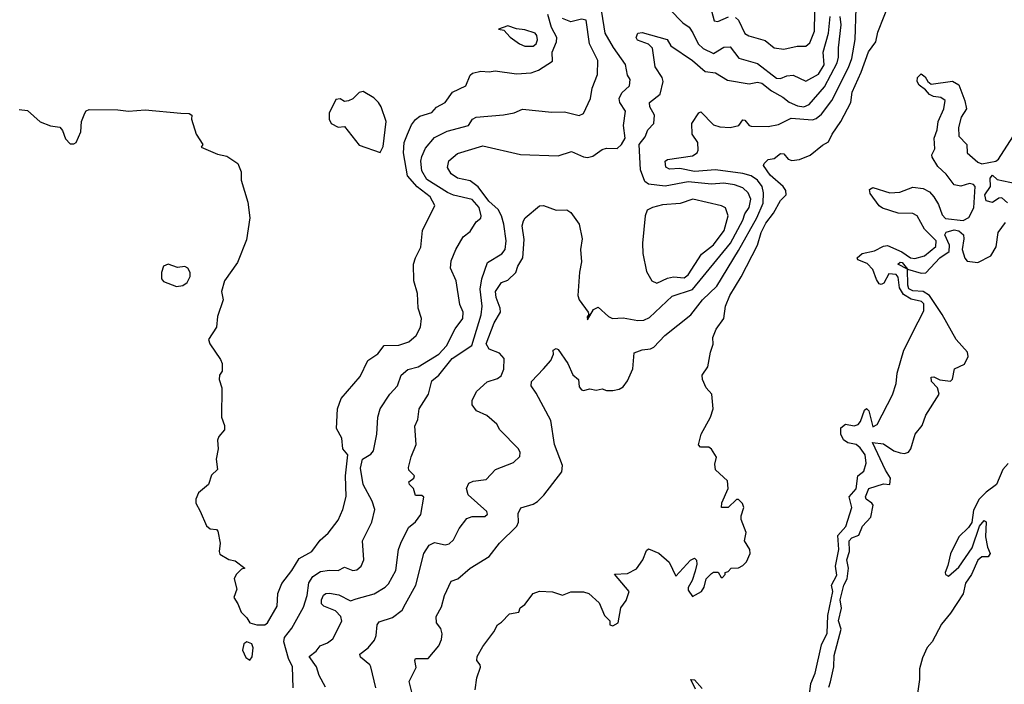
# Model space of a CAD drawing. Extents: x 1966327 to 2147849, y 395140 to 552178.
# Tile 163 of 256: x 2036657 to 2041352, y 488492 to 491660. Entities that reach past the tile are written whole.
import ezdxf

# ---------------------------------------------------------------- set-up
doc = ezdxf.new("R2010")
doc.units = 0

msp = doc.modelspace()

# ---------------------------------------------------------------- linework, layer by layer
at = {"layer": '0CON20XD'}
for points in [[(2038828.1, 488465), (2038837.1, 488522.9), (2038853.9, 488573.9), (2038853.3, 488585), (2038836, 488606), (2038838.5, 488625), (2038865, 488672.2), (2038918.2, 488741.8), (2038934.5, 488775.5), (2038955, 488788), (2038991.7, 488828.3), (2039036.7, 488835), (2039043.8, 488856.2), (2039065, 488872.5), (2039105.9, 488924.1), (2039135, 488936.2), (2039197, 488933), (2039245, 488916.7), (2039285, 488932.5), (2039345, 488933.3), (2039370, 488925), (2039420.7, 488880.7), (2039445, 488820), (2039470, 488795), (2039470, 488775), (2039485, 488770), (2039510, 488785), (2039523, 488857), (2039548.3, 488891.7), (2039563.3, 488935), (2039492.5, 489017.5), (2039555, 489020), (2039598.3, 489041.7), (2039627.5, 489085), (2039645, 489130), (2039655, 489137.5), (2039705, 489116.7), (2039754, 489074), (2039785, 489007.5), (2039855, 489083.8), (2039875, 489092.5), (2039883.6, 489083.6), (2039886.2, 489065), (2039878.3, 489031.7), (2039864, 488986), (2039843.6, 488953.6), (2039845, 488940), (2039865, 488910), (2039907.5, 488935), (2039920, 488955), (2039930.8, 488995), (2039955, 489020), (2039965, 489026.7), (2039987, 489027), (2040001.7, 489001.7), (2040008.3, 489001.7), (2040020, 489015), (2040020, 489025), (2040035, 489030), (2040050, 489045), (2040085, 489047.5), (2040105, 489057.5), (2040122.5, 489075), (2040140, 489115), (2040138.8, 489135), (2040113.3, 489175), (2040121.2, 489215), (2040097, 489277), (2040096.7, 489295), (2040110, 489335), (2040103.6, 489353.6), (2040085, 489372.5), (2040075, 489373.3), (2040035, 489334), (2040003.9, 489333.9), (2040005, 489356.2), (2040035.3, 489424.7), (2040032.5, 489462.5), (2039974, 489514), (2039971.7, 489541.7), (2039978.8, 489575), (2039955, 489612.5), (2039943, 489623), (2039903, 489623), (2039893.3, 489633.3), (2039906, 489685), (2039950.6, 489765), (2039963.8, 489805), (2039956.7, 489875), (2039930, 489905), (2039912, 489945), (2039911.2, 489965), (2039937.5, 490005), (2039950, 490075), (2039963.6, 490113.6), (2039962.5, 490145), (2039977.1, 490185), (2040014.4, 490235), (2040022.7, 490295), (2040043.3, 490345), (2040096.4, 490433.6), (2040174.4, 490585.6), (2040192.7, 490645), (2040215, 490690), (2040251.7, 490738.3), (2040285, 490797.5), (2040311.2, 490825), (2040309.2, 490845), (2040297.1, 490865), (2040235, 490919.3), (2040203.8, 490965), (2040206.7, 490975), (2040225, 490993.3), (2040255, 490997.5), (2040285, 491021.5), (2040299.9, 491019.9), (2040320.9, 490995), (2040338.2, 490988.2), (2040375, 490993.5), (2040426, 491014), (2040485, 491061.5), (2040513.1, 491076.9), (2040531.4, 491115), (2040572.8, 491175), (2040619.5, 491265), (2040626.7, 491315), (2040669.5, 491410.5), (2040703.4, 491506.6), (2040739.7, 491555), (2040748.9, 491601.1), (2040808.9, 491755)], [(2039936.8, 491775), (2039967.5, 491655), (2039985, 491651.2), (2040037, 491673)], [(2038115, 488478.9), (2038085, 488534.3), (2038072.6, 488575), (2038037.8, 488625), (2038070.9, 488649.1), (2038090, 488675), (2038125, 488689.1), (2038150.7, 488709.3), (2038192.7, 488792.7), (2038188.2, 488815), (2038162.5, 488842.5), (2038107.8, 488865), (2038096.8, 488875), (2038095.3, 488895), (2038105, 488916.5), (2038116.2, 488925), (2038135, 488926.8), (2038178, 488918), (2038235, 488890.5), (2038261.4, 488898.6), (2038346.5, 488923.5), (2038398.9, 488955), (2038415, 488971.1), (2038449.7, 489035), (2038462.7, 489135), (2038473.8, 489165), (2038510.7, 489239.3), (2038545, 489266.7), (2038568.9, 489301.1), (2038584.2, 489384.2), (2038575, 489392.5), (2038545, 489391.2), (2038534.5, 489425), (2038515.7, 489445), (2038512.8, 489457.2), (2038536, 489475), (2038539.2, 489485), (2038513.2, 489513.2), (2038510.8, 489525), (2038523.7, 489576.3), (2038547.8, 489635), (2038541.7, 489721.7), (2038555.7, 489754.3), (2038561.8, 489805), (2038606.1, 489875), (2038621.5, 489938.5), (2038655, 489965.2), (2038719.5, 490045), (2038813.5, 490106.5), (2038856.9, 490253.1), (2038862.8, 490295), (2038852.7, 490375), (2038859.8, 490425), (2038887.1, 490502.9), (2038956.3, 490543.7), (2038971.9, 490565), (2038976.4, 490605), (2038965.9, 490685), (2038954.2, 490725), (2038937.6, 490755), (2038894.2, 490795), (2038842.7, 490862.7), (2038805, 490891.7), (2038744, 490904), (2038713.6, 490925), (2038697.3, 490955), (2038703.5, 490986.5), (2038745, 491021.6), (2038865, 491058.2), (2039045, 491016.9), (2039225, 491011.4), (2039288, 491032), (2039345, 491005.9), (2039365, 491003.3), (2039389.9, 491010.1), (2039435, 491041.3), (2039455, 491046.9), (2039505, 491046.7), (2039525.8, 491064.2), (2039544.6, 491095), (2039535.3, 491155), (2039545, 491223.3), (2039518.2, 491265), (2039514.6, 491285), (2039528.5, 491311.5), (2039564.3, 491345), (2039568.1, 491375), (2039555.4, 491395.4), (2039546.2, 491446.2), (2039487.7, 491527.7), (2039448.8, 491595), (2039432.5, 491695)], [(2038526.2, 488455), (2038514.4, 488505), (2038547.9, 488572.1), (2038540.9, 488605), (2038544.3, 488615), (2038605.2, 488614.8), (2038655.5, 488674.5), (2038668.8, 488705), (2038671.9, 488731.9), (2038665, 488758), (2038644.2, 488785), (2038643.3, 488815), (2038668.6, 488861.4), (2038682.7, 488915), (2038715, 488984.2), (2038746, 488994), (2038805.6, 489045), (2038895, 489101.8), (2038944.5, 489165), (2039026.8, 489245), (2039036.1, 489265), (2039034.5, 489305.5), (2039046.5, 489333.5), (2039105, 489350.3), (2039126.2, 489363.8), (2039156.5, 489393.5), (2039241.2, 489505), (2039244.8, 489535), (2039206.2, 489635), (2039189.4, 489749.4), (2039120.2, 489880.2), (2039096, 489915), (2039098, 489935), (2039153.8, 489995), (2039188.8, 490035), (2039202, 490065), (2039200, 490085), (2039215, 490092), (2039225, 490088), (2039270.4, 490020.4), (2039295, 489967.1), (2039320.8, 489945), (2039325, 489910), (2039335, 489895.6), (2039345, 489892.3), (2039375, 489900), (2039405, 489894.3), (2039435, 489900), (2039455, 489892.5), (2039485, 489892), (2039515, 489898), (2039535, 489910), (2039555, 489938), (2039580.6, 489995), (2039587.5, 490072.5), (2039625, 490086.2), (2039665, 490090.7), (2039680.4, 490099.6), (2039732.5, 490155), (2039856.8, 490253.2), (2039912.7, 490325), (2039980.2, 490389.8), (2040085, 490560.4), (2040171.2, 490715), (2040201.4, 490785), (2040203.2, 490835), (2040196.9, 490865), (2040175, 490895.7), (2040145, 490915.8), (2040105, 490927.5), (2039975, 490944.4), (2039875, 490935.9), (2039805, 490951.1), (2039755, 490947.3), (2039737.6, 490957.6), (2039735, 490986.2), (2039746.4, 490993.6), (2039865, 491011.4), (2039887.1, 491025), (2039892.1, 491037.9), (2039890, 491075), (2039863.6, 491115), (2039862.5, 491165), (2039895, 491215.6), (2039905, 491220), (2039965, 491158.5), (2039995, 491149.2), (2040044, 491146), (2040085.1, 491154.9), (2040105, 491182.5), (2040115, 491181.4), (2040134.6, 491155), (2040145, 491151.9), (2040225, 491150.4), (2040275, 491160.8), (2040335, 491190.4), (2040437.4, 491182.6), (2040455, 491189.1), (2040479.7, 491210.3), (2040528.6, 491275), (2040608.3, 491431.7), (2040624.4, 491475), (2040641.1, 491565), (2040645.2, 491715)], [(2039755, 491710.6), (2039818.6, 491645), (2039849.1, 491625), (2039867.1, 491597.1), (2039891.7, 491545), (2039915, 491522.8), (2039965, 491499.1), (2040015, 491529.4), (2040045, 491531.2), (2040086.1, 491476.1), (2040175, 491451.1), (2040265, 491380.6), (2040285, 491380.2), (2040315, 491392.6), (2040345, 491395.3), (2040405, 491367.1), (2040465, 491399.7), (2040492, 491445), (2040488.6, 491505), (2040513.9, 491596.1), (2040520.9, 491675)], [(2040070.6, 491670.6), (2040085, 491658.2), (2040115, 491594), (2040133.2, 491583.2), (2040210.6, 491560.6), (2040255, 491525.6), (2040300.2, 491520.2), (2040364.5, 491534.5), (2040405, 491534.4), (2040425, 491550), (2040446.5, 491605), (2040447.5, 491695)], [(2036655, 491232.5), (2036695, 491226.7), (2036755, 491173.3), (2036803.6, 491153.6), (2036848, 491148), (2036861.7, 491131.7), (2036875, 491092.5), (2036898.3, 491068.3), (2036915, 491067.5), (2036926.1, 491073.9), (2036948.1, 491125), (2036952.2, 491175), (2036967.1, 491215), (2036973.8, 491226.2), (2036987.7, 491232.3), (2037125, 491230.3), (2037176, 491224), (2037255, 491229.5), (2037425.8, 491214.2), (2037465, 491213.3), (2037477.5, 491205), (2037476.7, 491185), (2037498.8, 491115), (2037530, 491065), (2037521.7, 491051.7), (2037599.5, 491019.5), (2037645, 491009.2), (2037696.7, 490975), (2037713.3, 490935), (2037712.5, 490895), (2037745, 490790), (2037754, 490715), (2037738.8, 490611.2), (2037695, 490502.5), (2037634.2, 490415.8), (2037620, 490365), (2037626.7, 490325), (2037600, 490245), (2037596.2, 490195), (2037557.5, 490135), (2037563.3, 490115), (2037615, 490040), (2037621.7, 490021.7), (2037622.5, 489985), (2037610, 489965), (2037608.8, 489945), (2037621.2, 489905), (2037618.8, 489765), (2037633.3, 489725), (2037633.3, 489705), (2037606.4, 489673.6), (2037600, 489655), (2037603.8, 489615), (2037593.8, 489565), (2037600, 489515), (2037571.7, 489488.3), (2037557.5, 489445), (2037510, 489405), (2037497.5, 489375), (2037497.5, 489355), (2037517, 489317), (2037547, 489247), (2037565, 489232.5), (2037595, 489230), (2037601.7, 489221.7), (2037612.5, 489165), (2037607.5, 489125), (2037611.7, 489111.7), (2037655, 489086.7), (2037685, 489080), (2037730, 489045), (2037715, 489040), (2037690, 489015), (2037680, 488995), (2037692.5, 488945), (2037677.5, 488905), (2037697.5, 488875), (2037712.5, 488835), (2037739.4, 488809.4), (2037755, 488784.4), (2037787.5, 488775), (2037826, 488775), (2037838.6, 488785), (2037884.2, 488865), (2037888, 488925), (2037907, 488973), (2037955, 489034), (2037989.2, 489090.8), (2038050, 489125), (2038090.5, 489179.5), (2038128.3, 489211.7), (2038175.5, 489275), (2038197.7, 489325), (2038213.6, 489386.4), (2038210.7, 489485), (2038220.9, 489585), (2038197.9, 489615), (2038193.5, 489665), (2038168.3, 489711.7), (2038172.7, 489805), (2038189.7, 489855), (2038280.8, 489959.2), (2038316.6, 490035), (2038365, 490067.1), (2038395, 490106.5), (2038465, 490109.1), (2038513.1, 490125), (2038547.5, 490155), (2038567.8, 490195), (2038572.5, 490235), (2038556.7, 490285), (2038554.5, 490355), (2038536.2, 490415), (2038535.4, 490495), (2038543.8, 490525), (2038569.6, 490575), (2038577.9, 490655), (2038636.9, 490775), (2038614.7, 490815), (2038552.7, 490862.7), (2038506.8, 490915), (2038486.5, 491025), (2038490.4, 491075), (2038506.2, 491113.8), (2038525, 491158.7), (2038545, 491183.6), (2038565, 491200.8), (2038622.7, 491217.3), (2038645, 491242.5), (2038685.6, 491265), (2038721.4, 491315), (2038784.4, 491345), (2038804.3, 491395), (2038815.4, 491404.6), (2038855, 491414.5), (2038895, 491410.9), (2038924.6, 491415.4), (2039025, 491401.6), (2039095, 491405.9), (2039130.9, 491419.1), (2039197, 491463), (2039195.6, 491505), (2039216, 491554), (2039217.4, 491575), (2039192.5, 491622.5), (2039175.4, 491685)], [(2037960.8, 488475), (2037958.2, 488575), (2037939, 488615), (2037916, 488695), (2037920, 488715), (2037955, 488759.6), (2038010.2, 488859.8), (2038027, 488915), (2038035.8, 488975), (2038055, 489005.5), (2038091.1, 489028.9), (2038135, 489035.9), (2038175, 489034), (2038205, 489049.5), (2038245, 489033.6), (2038265, 489037.5), (2038284.5, 489055), (2038297.5, 489085), (2038290.9, 489175), (2038336.5, 489265), (2038350.4, 489325), (2038338.2, 489365), (2038295.2, 489445), (2038281.9, 489521.9), (2038291.2, 489565), (2038331, 489589), (2038344.6, 489605), (2038359.5, 489685), (2038364, 489765), (2038376.2, 489805), (2038422.5, 489875), (2038458.5, 489915), (2038475.5, 489965), (2038508.2, 489991.8), (2038557.5, 490005), (2038655.9, 490065), (2038691.6, 490105), (2038733.8, 490186.2), (2038770, 490235), (2038771.4, 490265), (2038755, 490302.5), (2038738.1, 490415), (2038711.4, 490475), (2038715, 490510), (2038737.1, 490565), (2038771.4, 490625), (2038805, 490650.8), (2038833.6, 490696.4), (2038856.2, 490713.8), (2038858, 490725), (2038847.3, 490765), (2038815, 490802.7), (2038725, 490824.1), (2038696.5, 490836.5), (2038598.4, 490898.4), (2038575, 490939.4), (2038569.9, 490985), (2038575, 491008.2), (2038592.6, 491047.4), (2038635, 491098.6), (2038695, 491129.2), (2038797.1, 491155), (2038815.6, 491185), (2038834, 491195), (2038963.2, 491206.8), (2039015, 491216.7), (2039055, 491232.9), (2039195, 491218.8), (2039255, 491221.3), (2039325, 491203.8), (2039345, 491212), (2039378.4, 491285), (2039386.6, 491333.4), (2039412, 491398), (2039414.1, 491465), (2039374, 491545), (2039357.5, 491657.5), (2039335, 491661.8), (2039285, 491649.2), (2039245.2, 491665.2)], [(2038354.8, 488475), (2038330.9, 488575), (2038326.4, 488585), (2038282, 488622), (2038278.8, 488635), (2038319.1, 488665), (2038348.2, 488701.8), (2038357.3, 488725), (2038362.2, 488775), (2038370.9, 488789.1), (2038435, 488809.6), (2038480.5, 488845), (2038496, 488875), (2038545.3, 488965), (2038584.7, 489115), (2038609.1, 489155), (2038635, 489167.5), (2038685, 489156.4), (2038705, 489161.5), (2038725, 489180.8), (2038751.8, 489235), (2038788.5, 489281.5), (2038815, 489291.5), (2038875, 489292.5), (2038887.5, 489302.5), (2038884.2, 489315), (2038794.6, 489395), (2038786.9, 489425), (2038798.7, 489451.3), (2038819.1, 489460.9), (2038881.5, 489468.5), (2038926.2, 489515), (2039011.3, 489548.7), (2039041.7, 489578.3), (2039043.6, 489596.4), (2039035.8, 489615), (2038946.7, 489705), (2038931.7, 489731.7), (2038885, 489772.9), (2038835, 489795.6), (2038814.2, 489824.2), (2038814.7, 489845), (2038835, 489887.6), (2038886.6, 489933.4), (2038935, 489949.4), (2038953, 489963), (2038965.6, 489994.4), (2038967.3, 490045), (2038945, 490070), (2038895, 490088.9), (2038880.8, 490115), (2038918.9, 490215), (2038949.1, 490265), (2038948.3, 490285), (2038928.8, 490335), (2038926.4, 490365), (2038955, 490406.9), (2038985, 490418.9), (2039021.9, 490455), (2039031.4, 490485), (2039056.1, 490525), (2039062.6, 490612.6), (2039053.3, 490676.7), (2039059.5, 490700.5), (2039066.7, 490715), (2039135, 490772.5), (2039155, 490773.8), (2039215, 490752.5), (2039265, 490754.2), (2039285, 490740.8), (2039325.3, 490685), (2039339.2, 490615), (2039330.7, 490565), (2039336.1, 490505), (2039325.8, 490455.8), (2039317.5, 490345), (2039325, 490324.3), (2039367.5, 490265), (2039370, 490255), (2039363, 490243), (2039365, 490230), (2039392.3, 490277.7), (2039415, 490290), (2039464.4, 490245), (2039484.2, 490235.8), (2039535, 490239.2), (2039605, 490226.1), (2039632.9, 490227.1), (2039659.2, 490240.8), (2039767.3, 490342.7), (2039865, 490374.5), (2040045.7, 490594.3), (2040105, 490704.6), (2040114.6, 490735), (2040135.5, 490765), (2040142.3, 490805), (2040130.5, 490835), (2040105, 490858.1), (2040065, 490873), (2040015, 490880.9), (2039955, 490875.5), (2039845, 490886.4), (2039735, 490866.3), (2039655.2, 490875.2), (2039638, 490888), (2039616.7, 490945), (2039611.4, 491065), (2039638.6, 491101.4), (2039651.7, 491135), (2039680, 491165), (2039683.1, 491205), (2039661.2, 491245), (2039660, 491265), (2039711.4, 491305), (2039724.8, 491365), (2039720.6, 491385), (2039687.4, 491435), (2039674.9, 491524.9), (2039655, 491543.3), (2039602, 491562), (2039597, 491575), (2039605, 491595.8), (2039625, 491599.2), (2039744.4, 491565), (2039761.4, 491535), (2039865.2, 491465.2), (2039925, 491412.3), (2039975, 491406.2), (2040031.6, 491371.6), (2040135, 491354.2), (2040175, 491362.3), (2040195, 491358.1), (2040241.5, 491321.5), (2040295, 491290.4), (2040326.3, 491266.3), (2040365, 491249), (2040395, 491245.2), (2040421.5, 491255), (2040495, 491340.4), (2040554.4, 491454.4), (2040561.5, 491481.5), (2040560.9, 491525), (2040574.4, 491635.6), (2040568.8, 491675)], [(2039065.7, 491534.3), (2039105, 491534.4), (2039119.4, 491545), (2039126.1, 491563.9), (2039123.5, 491585), (2039115, 491595.9), (2039065, 491611.2), (2039025.7, 491615.7), (2038985, 491631.4), (2038940, 491615), (2038965, 491610), (2038995, 491576.2), (2039040, 491545), (2039065.7, 491534.3)], [(2040417.9, 488405), (2040429.4, 488495), (2040449.6, 488545), (2040479.4, 488680.6), (2040507.2, 488735), (2040510.9, 488819.1), (2040533.5, 488935), (2040527.9, 488965), (2040552.5, 489012.5), (2040546, 489055), (2040562.4, 489135), (2040558.5, 489201.5), (2040596.3, 489243.7), (2040624.8, 489335), (2040611.4, 489385), (2040645.8, 489424.2), (2040653.5, 489485), (2040682.1, 489507.9), (2040693.7, 489546.3), (2040688.6, 489585), (2040665, 489619.8), (2040645, 489635.1), (2040605, 489643.4), (2040585, 489657.9), (2040571.7, 489685), (2040571.5, 489715), (2040595, 489731.4), (2040635, 489723.8), (2040655, 489730.3), (2040666.5, 489745), (2040685, 489799.2), (2040695, 489807.1), (2040705.5, 489795.5), (2040725, 489718.8), (2040745, 489730), (2040818.9, 489871.1), (2040835.6, 489925.6), (2040840, 489975), (2040872.9, 490085), (2040940.8, 490219.2), (2040968.5, 490271.5), (2040967.1, 490305), (2040956.1, 490316.1), (2040908, 490328), (2040870.5, 490350.5), (2040851.4, 490381.4), (2040845, 490432), (2040835.9, 490445), (2040801.6, 490448.4), (2040776.8, 490403.2), (2040765, 490397.5), (2040755, 490400.4), (2040741.4, 490421.4), (2040725, 490468.8), (2040697.7, 490497.7), (2040653.1, 490515), (2040650.4, 490525), (2040673.5, 490545), (2040732.4, 490557.6), (2040775, 490580.8), (2040795, 490584.2), (2040863.2, 490553.2), (2040905, 490525.3), (2040925, 490521.3), (2040971.5, 490535), (2041025, 490578.2), (2041027, 490605), (2040971.1, 490661.1), (2040935.4, 490725), (2040915, 490736.5), (2040845, 490738.2), (2040771, 490761), (2040755, 490772.7), (2040711.5, 490831.5), (2040709.1, 490850.9), (2040725, 490860), (2040805.8, 490834.2), (2040853, 490837), (2040915, 490862), (2040965, 490855.8), (2040995, 490838.6), (2041016.1, 490816.1), (2041038.3, 490778.3), (2041055, 490729.4), (2041071.8, 490711.8), (2041155, 490702.9), (2041182.4, 490717.6), (2041206.2, 490763.8), (2041212, 490865), (2041204.4, 490875), (2041185, 490878.9), (2041145, 490865.7), (2041112.2, 490872.2), (2041075, 490924.1), (2041035, 490959.5), (2041007.3, 491005), (2041005.5, 491015), (2041019.6, 491045), (2041017.9, 491095), (2041031.2, 491135), (2041036.2, 491175), (2041063.1, 491235), (2041068.8, 491275), (2041048.8, 491288.8), (2041013.9, 491293.9), (2040995, 491303.3), (2040975.9, 491325.9), (2040945, 491347.5), (2040936.7, 491365), (2040937.5, 491385), (2040955, 491402.5), (2040975, 491387.5), (2040987.5, 491365), (2041002.5, 491352.5), (2041105, 491366.7), (2041135, 491350), (2041163.5, 491273.5), (2041171.5, 491235), (2041145.5, 491195), (2041133.5, 491146.5), (2041134.5, 491105), (2041172.9, 491065), (2041174.8, 491024.8), (2041225, 490981.4), (2041245, 490972.7), (2041311.2, 490985), (2041323.1, 490995), (2041475, 491230)], [(2038375, 491027.5), (2038390, 491055), (2038404.2, 491175), (2038380, 491245), (2038367.5, 491265), (2038345, 491287.5), (2038295, 491317.5), (2038275, 491312.5), (2038245, 491282.5), (2038225, 491272.5), (2038205, 491270), (2038185, 491282.5), (2038165, 491280), (2038133.3, 491215), (2038132.5, 491185), (2038142.5, 491165), (2038175, 491147.5), (2038205, 491150), (2038275, 491062.5), (2038375, 491027.5)], [(2041366.6, 490786.6), (2041340.1, 490810.1), (2041325, 490808.9), (2041295, 490789), (2041265, 490796.2), (2041258.4, 490825), (2041285.6, 490865), (2041284.4, 490905), (2041295, 490918.9), (2041317.7, 490897.7), (2041408.7, 490878.7)], [(2039695, 490403.7), (2039745, 490428.3), (2039775, 490434.8), (2039825, 490428.8), (2039845, 490443.8), (2039908.5, 490541.5), (2039965, 490586.8), (2040016.4, 490655), (2040035.2, 490725), (2040022.6, 490762.6), (2040002.9, 490772.9), (2039866, 490804), (2039806.6, 490783.4), (2039722.6, 490777.4), (2039673.8, 490765), (2039648.3, 490751.7), (2039639.1, 490725), (2039626.6, 490595), (2039628, 490545), (2039645, 490460), (2039671.1, 490415), (2039695, 490403.7)], [(2040515, 488478.2), (2040523.6, 488503.6), (2040538.5, 488575), (2040540.9, 488629.1), (2040573.4, 488755), (2040561.5, 488795), (2040574.6, 488855), (2040568.9, 488895), (2040586.8, 488965), (2040601.9, 488995), (2040608, 489045), (2040601.3, 489085), (2040614, 489125), (2040612.3, 489175), (2040625, 489190), (2040657.4, 489202.6), (2040675, 489245.4), (2040715, 489288.8), (2040725.5, 489345), (2040720.6, 489355), (2040692.9, 489375), (2040690, 489385), (2040705, 489424.6), (2040775, 489448.1), (2040805, 489443.8), (2040808.5, 489475), (2040785, 489512.7), (2040722.9, 489645), (2040775, 489638), (2040825, 489605.1), (2040855, 489594.5), (2040875, 489592.3), (2040895, 489599.1), (2040906, 489614), (2040927, 489685), (2040959.8, 489725), (2040977.9, 489775), (2041041.6, 489875), (2041032.5, 489905), (2041004.2, 489935), (2041003.6, 489956.4), (2041015, 489957.6), (2041043.4, 489943.4), (2041095, 489937.1), (2041105, 489946.2), (2041114.7, 489995.3), (2041162.3, 490017.7), (2041180, 490055), (2041176.7, 490075), (2041121.8, 490135), (2041056, 490255), (2040994.9, 490344.9), (2040965, 490364.5), (2040915, 490367.1), (2040897.1, 490377.1), (2040890.8, 490395), (2040890.2, 490470.2), (2040843.8, 490495), (2040855, 490504.6), (2040865, 490502.6), (2040890.2, 490470.2), (2040955, 490451), (2040977.2, 490452.8), (2041044.8, 490525), (2041088.8, 490555), (2041089.5, 490585), (2041067.3, 490635), (2041075, 490647.7), (2041111.7, 490658.3), (2041135, 490653.8), (2041156.2, 490635), (2041159.1, 490615), (2041151.2, 490565), (2041163.7, 490523.7), (2041175, 490509.2), (2041225, 490503), (2041286.5, 490533.5), (2041313.3, 490576.7), (2041322.2, 490645), (2041356.7, 490693.3)], [(2037405, 490387.5), (2037435, 490392.5), (2037455, 490407.5), (2037470, 490435), (2037470, 490455), (2037458.8, 490475), (2037445, 490483.8), (2037409.3, 490479.3), (2037365, 490493.8), (2037343.3, 490485), (2037333.3, 490455), (2037333.8, 490425), (2037342.3, 490412.3), (2037405, 490387.5)], [(2041370.4, 489545), (2041345, 489516.4), (2041314.4, 489445), (2041265, 489408.4), (2041232.4, 489375), (2041205, 489322.5), (2041196.5, 489263.5), (2041180.5, 489239.5), (2041135.4, 489195), (2041095, 489114.2), (2041082.2, 489057.8), (2041070, 489025), (2041071.2, 489015), (2041085, 489006.7), (2041135, 489050.6), (2041198.3, 489141.7), (2041233.8, 489245), (2041255, 489273.3), (2041265.6, 489265.6), (2041261.9, 489195), (2041271.2, 489145), (2041283.8, 489115), (2041275, 489098.8), (2041245, 489099.2), (2041226, 489084), (2041194.7, 489015), (2041166.8, 488973.2), (2041155, 488923.2), (2041095, 488830.8), (2041052.1, 488777.9), (2041007.9, 488695), (2040983.3, 488666.7), (2040961.4, 488618.6), (2040947.5, 488565), (2040947.5, 488515), (2040933.6, 488415)], [(2037755, 488607.5), (2037765, 488623.3), (2037770.6, 488665), (2037763.8, 488685), (2037740, 488695), (2037726.2, 488685), (2037720, 488655), (2037735, 488620), (2037755, 488607.5)], [(2039878.5, 488468.5), (2039857.1, 488515), (2039875, 488513.8), (2039911.5, 488471.5)]]:
    msp.add_lwpolyline(points, dxfattribs=at)

doc.saveas('drawing.dxf')
